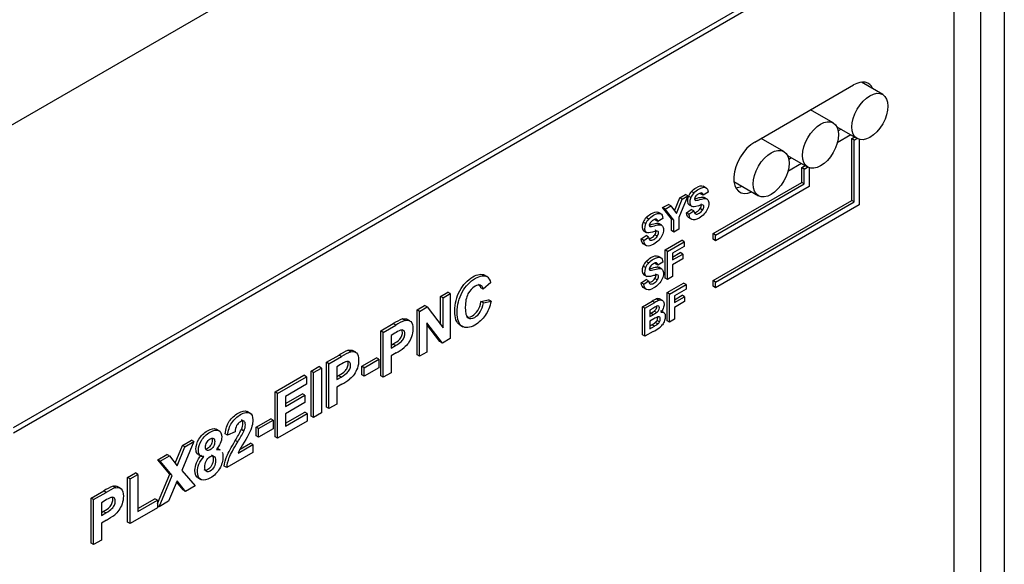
# Model space of a CAD drawing. Header units: inches. Extents: x 0 to 22, y 0 to 17.
# Tile 38 of 40: x 14.1 to 15.5, y 13.2 to 14. Entities that reach past the tile are written whole.
import ezdxf

# ---------------------------------------------------------------- set-up
doc = ezdxf.new("R2010")
doc.units = ezdxf.units.IN
doc.header["$MEASUREMENT"] = 0
for name, color, linetype in [('Default', 7, 'Continuous'), ('EXTRUSION_00', 7, 'Continuous'), ('LIGHT_PIPE__1X4', 7, 'Continuous'), ('OVERLAY__FRONT__', 7, 'Continuous'), ('PANEL__SIDE__RIG', 7, 'Continuous')]:
    doc.layers.add(name, color=color, linetype=linetype)

# ---------------------------------------------------------------- blocks, each defined once
blk = doc.blocks.new('SE4')
at = {"layer": 'EXTRUSION_00', "color": 7, "linetype": 'Continuous'}
for p, q in [((13.906, 13.7642), (15.298, 14.5679)), ((14.0684, 13.4235), (15.4587, 14.2261)), ((14.0684, 13.4158), (15.4511, 14.2141))]:
    blk.add_line(p, q, dxfattribs=at)
at = {"layer": 'LIGHT_PIPE__1X4', "color": 7, "linetype": 'Continuous'}
for p, q in [((15.3123, 13.9), (15.282, 13.9176)), ((15.2416, 13.8592), (15.209, 13.878)), ((15.2468, 13.8536), (15.2758, 13.8368)), ((15.1709, 13.8184), (15.1383, 13.8372)), ((15.1761, 13.8127), (15.2051, 13.796)), ((15.0994, 13.7754), (15.1344, 13.7552))]:
    blk.add_line(p, q, dxfattribs=at)
for centre, major_axis in [((15.2941, 13.8684), (-0.0182, -0.0316)), ((15.2234, 13.8276), (-0.0182, -0.0316)), ((15.1527, 13.7868), (-0.0183, -0.0316))]:
    blk.add_ellipse(centre, major_axis=major_axis, ratio=0.57735, dxfattribs=at)
at = {"layer": 'OVERLAY__FRONT__', "color": 7, "linetype": 'Continuous'}
for p, q in [((15.4148, 10.5255), (15.4148, 14.1769)), ((15.1292, 13.8319), (15.2706, 13.9136)), ((15.2668, 13.842), (15.2474, 13.8308)), ((15.2527, 13.8502), (15.2487, 13.8479)), ((15.2681, 13.8368), (15.272, 13.839)), ((15.2717, 13.8347), (15.2756, 13.837)), ((15.2717, 13.8347), (15.2681, 13.8368)), ((15.2681, 13.7483), (15.2681, 13.8368)), ((15.2717, 13.7462), (15.2717, 13.8347)), ((15.2787, 13.8356), (15.2787, 13.7422)), ((15.182, 13.8094), (15.178, 13.807)), ((15.1961, 13.8012), (15.1767, 13.79)), ((15.1964, 13.7953), (15.2013, 13.7982)), ((15.1999, 13.7933), (15.1964, 13.7953)), ((15.1964, 13.7741), (15.1964, 13.7953)), ((15.1999, 13.7933), (15.2048, 13.7962)), ((15.2069, 13.7952), (15.2069, 13.7681)), ((15.1999, 13.7721), (15.1999, 13.7933)), ((15.0599, 13.7664), (15.0555, 13.7689)), ((15.0696, 13.701), (15.1964, 13.7741)), ((15.0732, 13.6989), (15.1999, 13.7721)), ((15.2069, 13.7681), (15.0732, 13.6908)), ((15.1999, 13.7721), (15.1964, 13.7741)), ((15.0334, 13.7548), (15.0206, 13.7241)), ((15.0218, 13.7522), (15.0299, 13.7569)), ((15.0253, 13.7501), (15.0334, 13.7548)), ((15.0334, 13.7548), (15.0299, 13.7569)), ((15.0379, 13.7526), (15.0343, 13.7546)), ((15.0422, 13.7592), (15.0387, 13.7612)), ((15.0554, 13.7557), (15.0518, 13.7577)), ((15.0581, 13.7511), (15.0546, 13.7532)), ((15.0624, 13.7601), (15.0554, 13.7557)), ((15.0611, 13.7502), (15.0566, 13.7528)), ((14.9973, 13.7381), (15.0056, 13.7428)), ((15.0009, 13.736), (15.0091, 13.7408)), ((15.0091, 13.7408), (15.0056, 13.7428)), ((15.0091, 13.7408), (15.0173, 13.7296)), ((15.0145, 13.7335), (15.0218, 13.7522)), ((15.0173, 13.7296), (15.0253, 13.7501)), ((15.0253, 13.7501), (15.0218, 13.7522)), ((15.0355, 13.7421), (15.039, 13.74)), ((15.0441, 13.7486), (15.0436, 13.7489)), ((15.0696, 13.6337), (15.2681, 13.7483)), ((15.0732, 13.6316), (15.2717, 13.7462)), ((15.2787, 13.7422), (15.0732, 13.6235)), ((15.2717, 13.7462), (15.2681, 13.7483)), ((14.9951, 13.729), (14.9907, 13.7315)), ((15.0009, 13.736), (14.9973, 13.7381)), ((15.0101, 13.7222), (14.9973, 13.7381)), ((15.0136, 13.7201), (15.0009, 13.736)), ((15.0316, 13.7308), (15.0384, 13.7355)), ((15.0351, 13.7287), (15.0316, 13.7308)), ((15.0351, 13.7287), (15.0419, 13.7334)), ((15.0419, 13.7334), (15.0384, 13.7355)), ((15.0546, 13.7347), (15.0511, 13.7368)), ((14.9731, 13.7152), (14.9695, 13.7172)), ((14.9774, 13.7218), (14.9739, 13.7238)), ((14.9793, 13.7112), (14.9788, 13.7115)), ((14.9906, 13.7182), (14.987, 13.7203)), ((14.9933, 13.7137), (14.9898, 13.7157)), ((14.9976, 13.7227), (14.9906, 13.7182)), ((14.9963, 13.7128), (14.9918, 13.7153)), ((15.0136, 13.7201), (15.0101, 13.7222)), ((15.0101, 13.7053), (15.0101, 13.7222)), ((15.0136, 13.7032), (15.0136, 13.7201)), ((15.0206, 13.7241), (15.0206, 13.7073)), ((15.0393, 13.7209), (15.0358, 13.7229)), ((14.9668, 13.6933), (14.9736, 13.6981)), ((14.9703, 13.6913), (14.9771, 13.696)), ((14.9707, 13.7047), (14.9742, 13.7026)), ((14.9771, 13.696), (14.9736, 13.6981)), ((14.9898, 13.6973), (14.9863, 13.6993)), ((15.0136, 13.7032), (15.0101, 13.7053)), ((15.0206, 13.7073), (15.0136, 13.7032)), ((15.0732, 13.6989), (15.0696, 13.701)), ((15.0696, 13.6929), (15.0696, 13.701)), ((15.0732, 13.6908), (15.0732, 13.6989)), ((14.9703, 13.6913), (14.9668, 13.6933)), ((14.9745, 13.6835), (14.971, 13.6855)), ((15.001, 13.6776), (15.0248, 13.6914)), ((15.0045, 13.6756), (15.0284, 13.6893)), ((15.0284, 13.6825), (15.0116, 13.6728)), ((15.0284, 13.6893), (15.0248, 13.6914)), ((15.0284, 13.6893), (15.0284, 13.6825)), ((15.0732, 13.6908), (15.0696, 13.6929)), ((14.9951, 13.6664), (14.9907, 13.6689)), ((15.0045, 13.6756), (15.001, 13.6776)), ((15.001, 13.6374), (15.001, 13.6776)), ((15.0045, 13.6354), (15.0045, 13.6756)), ((15.0116, 13.6674), (15.0225, 13.6737)), ((15.0116, 13.6728), (15.0116, 13.6633)), ((15.0116, 13.6633), (15.0261, 13.6717)), ((15.0261, 13.6717), (15.0225, 13.6737)), ((15.0261, 13.6717), (15.0261, 13.6649)), ((14.9731, 13.6526), (14.9695, 13.6546)), ((14.9774, 13.6592), (14.9739, 13.6612)), ((14.9906, 13.6557), (14.987, 13.6577)), ((14.9976, 13.6601), (14.9906, 13.6557)), ((15.0261, 13.6649), (15.0116, 13.6565)), ((15.0116, 13.6565), (15.0116, 13.6395)), ((14.746, 13.6396), (14.7425, 13.6416)), ((14.9707, 13.6421), (14.9742, 13.64)), ((14.9793, 13.6486), (14.9788, 13.6489)), ((14.9933, 13.6511), (14.9898, 13.6532)), ((14.9963, 13.6502), (14.9918, 13.6528)), ((14.7517, 13.6311), (14.7406, 13.6216)), ((14.9668, 13.6307), (14.9736, 13.6355)), ((14.9703, 13.6287), (14.9668, 13.6307)), ((14.9703, 13.6287), (14.9771, 13.6334)), ((14.9771, 13.6334), (14.9736, 13.6355)), ((14.9898, 13.6347), (14.9863, 13.6367)), ((15.0045, 13.6354), (15.001, 13.6374)), ((15.0037, 13.6165), (15.0275, 13.6303)), ((15.0116, 13.6395), (15.0045, 13.6354)), ((15.0072, 13.6145), (15.031, 13.6283)), ((15.031, 13.6283), (15.0275, 13.6303)), ((15.031, 13.6283), (15.031, 13.6215)), ((15.0732, 13.6316), (15.0696, 13.6337)), ((15.0696, 13.6256), (15.0696, 13.6337)), ((15.0732, 13.6235), (15.0696, 13.6256)), ((15.0732, 13.6235), (15.0732, 13.6316)), ((14.6796, 13.6112), (14.69, 13.6172)), ((14.6831, 13.6091), (14.6935, 13.6152)), ((14.6935, 13.6152), (14.69, 13.6172)), ((14.6935, 13.6152), (14.6935, 13.551)), ((14.7406, 13.6216), (14.7371, 13.6236)), ((14.9745, 13.6209), (14.971, 13.6229)), ((15.0072, 13.6145), (15.0037, 13.6165)), ((15.0037, 13.5764), (15.0037, 13.6165)), ((15.0072, 13.5744), (15.0072, 13.6145)), ((15.031, 13.6215), (15.0142, 13.6118)), ((15.0142, 13.6063), (15.0252, 13.6127)), ((15.0142, 13.6118), (15.0142, 13.6023)), ((15.0287, 13.6106), (15.0252, 13.6127)), ((14.6459, 13.5917), (14.6568, 13.598)), ((14.6603, 13.596), (14.6568, 13.598)), ((14.6831, 13.6091), (14.6796, 13.6112)), ((14.6796, 13.5709), (14.6796, 13.6112)), ((14.6831, 13.5663), (14.6831, 13.6091)), ((14.7374, 13.604), (14.7483, 13.6063)), ((14.741, 13.602), (14.7374, 13.604)), ((14.741, 13.602), (14.7519, 13.6043)), ((14.7519, 13.6043), (14.7483, 13.6063)), ((14.9686, 13.5963), (14.9825, 13.6043)), ((14.9721, 13.5942), (14.986, 13.6023)), ((14.986, 13.6023), (14.9825, 13.6043)), ((14.9922, 13.6054), (14.9886, 13.6075)), ((14.9958, 13.6059), (14.9923, 13.6079)), ((14.9974, 13.6051), (14.993, 13.6077)), ((15.0142, 13.6023), (15.0287, 13.6106)), ((15.0287, 13.6039), (15.0142, 13.5955)), ((15.0287, 13.6106), (15.0287, 13.6039)), ((14.6494, 13.5897), (14.6459, 13.5917)), ((14.6459, 13.5275), (14.6459, 13.5917)), ((14.6494, 13.5897), (14.6603, 13.596)), ((14.6494, 13.5255), (14.6494, 13.5897)), ((14.6603, 13.596), (14.6831, 13.5663)), ((14.9721, 13.5942), (14.9686, 13.5963)), ((14.9686, 13.5561), (14.9686, 13.5963)), ((14.9721, 13.5541), (14.9721, 13.5942)), ((14.9832, 13.5939), (14.9791, 13.5916)), ((14.9791, 13.5916), (14.9791, 13.5823)), ((14.9791, 13.5864), (14.9802, 13.587)), ((14.9791, 13.5823), (14.9837, 13.585)), ((14.9837, 13.585), (14.9802, 13.587)), ((14.9888, 13.5881), (14.9853, 13.5901)), ((14.9993, 13.5879), (14.9949, 13.5904)), ((15.0142, 13.5955), (15.0142, 13.5784)), ((14.594, 13.5618), (14.612, 13.5722)), ((14.5975, 13.5597), (14.6155, 13.5701)), ((14.6155, 13.5701), (14.612, 13.5722)), ((14.6289, 13.5769), (14.6253, 13.5789)), ((14.6358, 13.576), (14.6314, 13.5786)), ((14.6823, 13.5445), (14.6598, 13.5734)), ((14.6598, 13.5734), (14.6598, 13.5315)), ((14.6787, 13.5465), (14.6598, 13.5709)), ((14.7071, 13.5704), (14.7115, 13.5678)), ((14.9848, 13.5789), (14.9791, 13.5756)), ((14.9791, 13.5756), (14.9791, 13.5649)), ((14.9791, 13.569), (14.9821, 13.5707)), ((14.9856, 13.5687), (14.9821, 13.5707)), ((14.9904, 13.5717), (14.9869, 13.5737)), ((14.993, 13.5748), (14.9895, 13.5768)), ((15.0072, 13.5744), (15.0037, 13.5764)), ((15.0142, 13.5784), (15.0072, 13.5744)), ((14.5975, 13.5597), (14.594, 13.5618)), ((14.594, 13.4976), (14.594, 13.5618)), ((14.5975, 13.4955), (14.5975, 13.5597)), ((14.6141, 13.5585), (14.6087, 13.5553)), ((14.6087, 13.5553), (14.6087, 13.5371)), ((14.9721, 13.5541), (14.9686, 13.5561)), ((14.9839, 13.5609), (14.9721, 13.5541)), ((14.9791, 13.5649), (14.9856, 13.5687)), ((14.6087, 13.5412), (14.6113, 13.5427)), ((14.6149, 13.5407), (14.6113, 13.5427)), ((14.6823, 13.5445), (14.6787, 13.5465)), ((14.6935, 13.551), (14.6823, 13.5445)), ((14.5163, 13.5169), (14.5343, 13.5273)), ((14.5378, 13.5253), (14.5343, 13.5273)), ((14.5512, 13.532), (14.5476, 13.5341)), ((14.5582, 13.5312), (14.5537, 13.5337)), ((14.6087, 13.5371), (14.6149, 13.5407)), ((14.616, 13.5304), (14.6087, 13.5262)), ((14.6494, 13.5255), (14.6459, 13.5275)), ((14.6598, 13.5315), (14.6494, 13.5255)), ((14.5198, 13.5149), (14.5163, 13.5169)), ((14.5163, 13.4527), (14.5163, 13.5169)), ((14.5198, 13.5149), (14.5378, 13.5253)), ((14.5198, 13.4507), (14.5198, 13.5149)), ((14.5364, 13.5136), (14.531, 13.5105)), ((14.5667, 13.5113), (14.5877, 13.5234)), ((14.5703, 13.5092), (14.5912, 13.5213)), ((14.5912, 13.5213), (14.5877, 13.5234)), ((14.5912, 13.5213), (14.5912, 13.509)), ((14.6087, 13.5262), (14.6087, 13.502)), ((14.4943, 13.5043), (14.5056, 13.5107)), ((14.4979, 13.5022), (14.4943, 13.5043)), ((14.4943, 13.44), (14.4943, 13.5043)), ((14.4979, 13.5022), (14.5091, 13.5087)), ((14.4979, 13.438), (14.4979, 13.5022)), ((14.5091, 13.5087), (14.5056, 13.5107)), ((14.5091, 13.5087), (14.5091, 13.4445)), ((14.531, 13.5105), (14.531, 13.4923)), ((14.5703, 13.5092), (14.5667, 13.5113)), ((14.5667, 13.499), (14.5667, 13.5113)), ((14.5703, 13.4969), (14.5667, 13.499)), ((14.5703, 13.4969), (14.5703, 13.5092)), ((14.5912, 13.509), (14.5703, 13.4969)), ((14.6087, 13.502), (14.5975, 13.4955)), ((14.4429, 13.4745), (14.4841, 13.4983)), ((14.4464, 13.4725), (14.4876, 13.4963)), ((14.4876, 13.4854), (14.4576, 13.4681)), ((14.4876, 13.4963), (14.4841, 13.4983)), ((14.4876, 13.4963), (14.4876, 13.4854)), ((14.531, 13.4964), (14.5336, 13.4979)), ((14.531, 13.4923), (14.5372, 13.4958)), ((14.5383, 13.4856), (14.531, 13.4814)), ((14.5372, 13.4958), (14.5336, 13.4979)), ((14.5975, 13.4955), (14.594, 13.4976)), ((14.4464, 13.4725), (14.4429, 13.4745)), ((14.4429, 13.4103), (14.4429, 13.4745)), ((14.4464, 13.4083), (14.4464, 13.4725)), ((14.4576, 13.458), (14.482, 13.472)), ((14.4856, 13.47), (14.482, 13.472)), ((14.531, 13.4814), (14.531, 13.4571)), ((14.4576, 13.4539), (14.4856, 13.47)), ((14.4576, 13.4681), (14.4576, 13.4539)), ((14.4856, 13.4592), (14.4576, 13.4431)), ((14.4856, 13.47), (14.4856, 13.4592)), ((14.531, 13.4571), (14.5198, 13.4507)), ((14.4071, 13.444), (14.4027, 13.4466)), ((14.4576, 13.4297), (14.4852, 13.4456)), ((14.4576, 13.4256), (14.4887, 13.4435)), ((14.4576, 13.4431), (14.4576, 13.4256)), ((14.4887, 13.4435), (14.4852, 13.4456)), ((14.4887, 13.4435), (14.4887, 13.4327)), ((14.5091, 13.4445), (14.4979, 13.438)), ((14.5198, 13.4507), (14.5163, 13.4527)), ((14.4157, 13.4241), (14.4366, 13.4361)), ((14.4192, 13.422), (14.4401, 13.4341)), ((14.4401, 13.4341), (14.4366, 13.4361)), ((14.4401, 13.4341), (14.4401, 13.4218)), ((14.4887, 13.4327), (14.4464, 13.4083)), ((14.4979, 13.438), (14.4943, 13.44)), ((14.3629, 13.4189), (14.3585, 13.4215)), ((14.3749, 13.4125), (14.3714, 13.4145)), ((14.3855, 13.4174), (14.3749, 13.4125)), ((14.3981, 13.4186), (14.3946, 13.4206)), ((14.4192, 13.422), (14.4157, 13.4241)), ((14.4157, 13.4117), (14.4157, 13.4241)), ((14.4192, 13.4097), (14.4192, 13.422)), ((14.4401, 13.4218), (14.4192, 13.4097)), ((14.3267, 13.4034), (14.3094, 13.3622)), ((14.3101, 13.3979), (14.3231, 13.4054)), ((14.3137, 13.3959), (14.3267, 13.4034)), ((14.3267, 13.4034), (14.3231, 13.4054)), ((14.3893, 13.403), (14.3857, 13.405)), ((14.3926, 13.3928), (14.4075, 13.4013)), ((14.411, 13.3993), (14.4075, 13.4013)), ((14.4192, 13.4097), (14.4157, 13.4117)), ((14.4464, 13.4083), (14.4429, 13.4103)), ((14.2999, 13.3726), (14.3101, 13.3979)), ((14.3028, 13.3689), (14.3137, 13.3959)), ((14.3137, 13.3959), (14.3101, 13.3979)), ((14.3647, 13.3912), (14.3602, 13.3938)), ((14.411, 13.3879), (14.3737, 13.3663)), ((14.3898, 13.3871), (14.411, 13.3993)), ((14.411, 13.3993), (14.411, 13.3879)), ((14.2749, 13.3776), (14.2881, 13.3852)), ((14.2785, 13.3755), (14.2749, 13.3776)), ((14.2922, 13.3568), (14.2749, 13.3776)), ((14.2785, 13.3755), (14.2916, 13.3831)), ((14.2957, 13.3548), (14.2785, 13.3755)), ((14.2916, 13.3831), (14.2881, 13.3852)), ((14.2916, 13.3831), (14.3028, 13.3689)), ((14.3325, 13.3851), (14.3369, 13.3826)), ((14.2317, 13.3521), (14.2429, 13.3586)), ((14.2464, 13.3565), (14.2429, 13.3586)), ((14.3094, 13.3622), (14.3284, 13.3402)), ((14.3737, 13.3663), (14.3701, 13.3683)), ((14.2352, 13.35), (14.2317, 13.3521)), ((14.2317, 13.2884), (14.2317, 13.3521)), ((14.2352, 13.35), (14.2464, 13.3565)), ((14.2352, 13.2864), (14.2352, 13.35)), ((14.2464, 13.3565), (14.2464, 13.3037)), ((14.2743, 13.3151), (14.2922, 13.3568)), ((14.2767, 13.3103), (14.2957, 13.3548)), ((14.3025, 13.3474), (14.2902, 13.3181)), ((14.2957, 13.3548), (14.2922, 13.3568)), ((14.3113, 13.3344), (14.3019, 13.3459)), ((14.3148, 13.3323), (14.3025, 13.3474)), ((14.3322, 13.3519), (14.3366, 13.3493)), ((14.1796, 13.3225), (14.1976, 13.3329)), ((14.1831, 13.3205), (14.2011, 13.3309)), ((14.2011, 13.3309), (14.1976, 13.3329)), ((14.2145, 13.3376), (14.2109, 13.3397)), ((14.2214, 13.3368), (14.217, 13.3393)), ((14.3148, 13.3323), (14.3113, 13.3344)), ((14.3284, 13.3402), (14.3148, 13.3323)), ((14.1831, 13.3205), (14.1796, 13.3225)), ((14.1796, 13.2583), (14.1796, 13.3225)), ((14.1831, 13.2563), (14.1831, 13.3205)), ((14.1997, 13.3192), (14.1943, 13.3161)), ((14.1943, 13.3161), (14.1943, 13.2979)), ((14.2464, 13.3077), (14.2708, 13.3218)), ((14.2464, 13.3037), (14.2743, 13.3198)), ((14.2743, 13.3198), (14.2708, 13.3218)), ((14.2743, 13.3198), (14.2743, 13.309)), ((14.2902, 13.3181), (14.2767, 13.3103)), ((14.1943, 13.302), (14.1969, 13.3035)), ((14.1943, 13.2979), (14.2005, 13.3014)), ((14.2005, 13.3014), (14.1969, 13.3035)), ((14.2743, 13.309), (14.2352, 13.2864)), ((14.2767, 13.3103), (14.2743, 13.3117)), ((14.2016, 13.2912), (14.1943, 13.287)), ((14.2352, 13.2864), (14.2317, 13.2884)), ((14.1943, 13.287), (14.1943, 13.2627)), ((14.1943, 13.2627), (14.1831, 13.2563)), ((14.1831, 13.2563), (14.1796, 13.2583))]:
    blk.add_line(p, q, dxfattribs=at)
for centre, radius, start, end in [((14.7389, 13.6287), 0.013, 10.4706, 56.8704), ((14.6542, 13.5052), 0.0792, 111.3839, 122.2202), ((14.6577, 13.5031), 0.0792, 111.3839, 122.2202), ((15, 13.5555), 0.0279, 108.7532, 122.9879), ((14.5765, 13.4603), 0.0792, 111.3839, 122.2202), ((14.58, 13.4583), 0.0792, 111.3839, 122.2202), ((14.2279, 13.5047), 0.1866, 327.7348, 333.2442), ((14.2315, 13.5026), 0.1866, 327.7348, 333.2442), ((14.2398, 13.2659), 0.0792, 111.3839, 122.2202), ((14.2433, 13.2639), 0.0792, 111.3839, 122.2202)]:
    blk.add_arc(centre, radius, start, end, dxfattribs=at)
for centre, major_axis, start_param, end_param in [((15.2706, 13.8789), (-0.0213, -0.0368), 2.746154, 3.926991), ((15.2564, 13.887), (-0.0213, -0.0368), -3.537032, -3.480817), ((15.1292, 13.7972), (0.0213, 0.0368), 0.785398, 3.793679), ((15.115, 13.8054), (0.0213, 0.0368), 3.480817, 3.793679), ((15.042, 13.7533), (0.0065, 0.0112), 1.774029, 3.141593), ((15.0422, 13.7531), (-0.0067, -0.0116), 4.309784, 4.908255), ((15.0455, 13.7512), (0.0065, 0.0112), 1.774029, 3.220378), ((15.0457, 13.7511), (-0.0067, -0.0116), 4.309784, 4.908255), ((15.0457, 13.752), (0.00188, 0.00325), 1.403639, 3.27542), ((15.0459, 13.7536), (-0.00422, -0.00731), -3.830649, -3.702786), ((15.0494, 13.7516), (-0.00422, -0.00731), 2.452536, 3.191085), ((15.0279, 13.6323), (0.0609, 0.1054), 0.487813, 0.555481), ((15.0515, 13.7345), (-0.00408, -0.00707), 3.130907, 3.645556), ((14.9772, 13.7158), (0.0065, 0.0112), 1.774029, 3.141593), ((14.9774, 13.7157), (-0.0067, -0.0116), 4.309784, 4.908255), ((14.9807, 13.7138), (0.0065, 0.0112), 1.774029, 3.220378), ((14.9809, 13.7137), (-0.0067, -0.0116), 4.309784, 4.908255), ((14.9809, 13.7145), (0.00188, 0.00325), 1.403639, 3.27542), ((14.9811, 13.7162), (-0.00422, -0.00731), -3.830649, -3.702786), ((14.9846, 13.7142), (-0.00422, -0.00731), 2.452536, 3.191085), ((14.9631, 13.5949), (0.0609, 0.1054), 0.487813, 0.555481), ((14.9867, 13.6971), (-0.00408, -0.00707), 3.130907, 3.645556), ((14.9772, 13.6533), (0.0065, 0.0112), 1.774029, 3.141593), ((14.9774, 13.6531), (-0.0067, -0.0116), 4.309784, 4.908255), ((14.9809, 13.6511), (-0.0067, -0.0116), 4.309784, 4.908255), ((14.9811, 13.6536), (-0.00422, -0.00731), -3.830649, -3.702786), ((14.9846, 13.6516), (-0.00422, -0.00731), 2.452536, 3.191085), ((14.9807, 13.6512), (0.0065, 0.0112), 1.774029, 3.220378), ((14.9809, 13.652), (0.00188, 0.00325), 1.403639, 3.27542), ((14.9631, 13.5323), (0.0609, 0.1054), 0.487813, 0.555481), ((14.9867, 13.6345), (-0.00408, -0.00707), 3.130907, 3.645556), ((14.9833, 13.5588), (0.0282, 0.0488), 0.651718, 0.806629), ((14.9869, 13.5568), (0.0282, 0.0488), 0.651718, 0.806629), ((14.9872, 13.5963), (0.0064, 0.0111), 0.192323, 0.626492), ((14.9889, 13.5925), (-0.00285, -0.00494), 3.124133, 3.871319), ((14.9907, 13.5943), (0.0064, 0.0111), 0.192323, 0.626492), ((14.9813, 13.6592), (-0.0438, -0.0759), 0.767477, 0.849822), ((14.9845, 13.4994), (0.0584, 0.1011), 0.729727, 0.80199), ((14.9848, 13.6572), (-0.0438, -0.0759), 0.767477, 0.849822), ((14.9831, 13.6084), (-0.0228, -0.0394), 0.754819, 0.904589), ((14.9866, 13.6064), (-0.0228, -0.0394), 0.754819, 0.904589), ((14.9862, 13.5783), (-0.00308, -0.00534), 0.944145, 1.622733), ((14.9898, 13.5763), (-0.00308, -0.00534), 0.944145, 1.622733), ((14.9916, 13.5771), (-0.007, -0.0122), 0.869095, 1.374692), ((14.6156, 13.496), (0.0388, 0.0672), 0.664675, 0.812293), ((14.9849, 13.6979), (-0.0836, -0.1448), 0.777562, 0.849242), ((14.6175, 13.6055), (-0.0455, -0.0788), 0.762859, 0.944532), ((14.5379, 13.4512), (0.0388, 0.0672), 0.664675, 0.812293), ((14.5398, 13.5607), (-0.0455, -0.0788), 0.762859, 0.944532), ((14.2012, 13.2568), (0.0388, 0.0672), 0.664675, 0.812293), ((14.2031, 13.3663), (-0.0455, -0.0788), 0.762859, 0.944532)]:
    blk.add_ellipse(centre, major_axis=major_axis, ratio=0.57735, start_param=start_param, end_param=end_param, dxfattribs=at)
for points, knots in [([(15.0387, 13.7612), (15.0406, 13.7632), (15.0428, 13.765), (15.0455, 13.7666), (15.0499, 13.7691), (15.0532, 13.7699), (15.0554, 13.7689), (15.0556, 13.7689), (15.0558, 13.7688), (15.056, 13.7686)], [0, 0, 0, 0, 0.3333333, 0.3333333, 0.3333333, 0.6666667, 0.6666667, 0.6666667, 0.6985925, 0.6985925, 0.6985925, 0.6985925]), ([(15.0422, 13.7592), (15.0441, 13.7612), (15.0464, 13.763), (15.0491, 13.7645), (15.0534, 13.7671), (15.0567, 13.7678), (15.0589, 13.7669), (15.0611, 13.766), (15.0623, 13.7637), (15.0624, 13.7601)], [0, 0, 0, 0, 0.333333, 0.333333, 0.333333, 0.666667, 0.666667, 0.666667, 1, 1, 1, 1]), ([(15.0431, 13.7507), (15.0441, 13.7509), (15.0454, 13.7512), (15.047, 13.7517), (15.0504, 13.7527), (15.053, 13.7532), (15.0546, 13.7532)], [0.2671968, 0.2671968, 0.2671968, 0.2671968, 0.5, 0.5, 0.5, 1, 1, 1, 1]), ([(15.0534, 13.759), (15.0524, 13.7593), (15.051, 13.7589), (15.049, 13.7578), (15.0469, 13.7566), (15.0453, 13.7552), (15.0442, 13.7536)], [0, 0, 0, 0, 0.5, 0.5, 0.5, 1, 1, 1, 1]), ([(15.0441, 13.7486), (15.045, 13.7482), (15.0472, 13.7486), (15.0506, 13.7496), (15.054, 13.7507), (15.0565, 13.7512), (15.0581, 13.7511)], [0, 0, 0, 0, 0.5, 0.5, 0.5, 1, 1, 1, 1]), ([(15.0511, 13.7368), (15.0522, 13.7385), (15.0528, 13.7401), (15.0528, 13.7416), (15.0528, 13.7426), (15.0526, 13.7432), (15.0521, 13.7436)], [0, 0, 0, 0, 0.5, 0.5, 0.5, 1, 1, 1, 1]), ([(15.0546, 13.7347), (15.0558, 13.7365), (15.0564, 13.7381), (15.0564, 13.7396), (15.0564, 13.7405), (15.0561, 13.7412), (15.0556, 13.7416)], [0, 0, 0, 0, 0.5, 0.5, 0.5, 1, 1, 1, 1]), ([(15.0581, 13.7511), (15.0598, 13.7511), (15.0611, 13.7504), (15.062, 13.7493), (15.0629, 13.7481), (15.0634, 13.7462), (15.0634, 13.7437), (15.0634, 13.7414), (15.0628, 13.7389), (15.0617, 13.7362), (15.0606, 13.7336), (15.059, 13.7312), (15.057, 13.729)], [0, 0, 0, 0, 0.25, 0.25, 0.25, 0.5, 0.5, 0.5, 0.75, 0.75, 0.75, 1, 1, 1, 1]), ([(14.9739, 13.7238), (14.9758, 13.7258), (14.978, 13.7276), (14.9807, 13.7292), (14.9851, 13.7317), (14.9884, 13.7325), (14.9906, 13.7315), (14.9908, 13.7314), (14.991, 13.7313), (14.9912, 13.7312)], [0, 0, 0, 0, 0.3333333, 0.3333333, 0.3333333, 0.6666667, 0.6666667, 0.6666667, 0.6985925, 0.6985925, 0.6985925, 0.6985925]), ([(14.9774, 13.7218), (14.9793, 13.7238), (14.9816, 13.7256), (14.9843, 13.7271), (14.9886, 13.7296), (14.9919, 13.7304), (14.9941, 13.7295), (14.9963, 13.7286), (14.9975, 13.7263), (14.9976, 13.7227)], [0, 0, 0, 0, 0.333333, 0.333333, 0.333333, 0.666667, 0.666667, 0.666667, 1, 1, 1, 1]), ([(15.057, 13.729), (15.055, 13.7269), (15.0525, 13.725), (15.0495, 13.7232), (15.0451, 13.7207), (15.0417, 13.7199), (15.0393, 13.7209)], [0, 0, 0, 0, 0.5, 0.5, 0.5, 1, 1, 1, 1]), ([(15.0419, 13.7334), (15.0423, 13.731), (15.0432, 13.7295), (15.0444, 13.729), (15.0457, 13.7285), (15.0474, 13.7289), (15.0495, 13.7301), (15.0518, 13.7314), (15.0535, 13.7329), (15.0546, 13.7347)], [0, 0, 0, 0, 0.333333, 0.333333, 0.333333, 0.666667, 0.666667, 0.666667, 1, 1, 1, 1]), ([(15.043, 13.7309), (15.0438, 13.7311), (15.0449, 13.7315), (15.046, 13.7321), (15.0483, 13.7335), (15.05, 13.735), (15.0511, 13.7368)], [0.4899291, 0.4899291, 0.4899291, 0.4899291, 0.6666667, 0.6666667, 0.6666667, 1, 1, 1, 1]), ([(14.9783, 13.7133), (14.9793, 13.7134), (14.9806, 13.7138), (14.9822, 13.7143), (14.9856, 13.7153), (14.9882, 13.7158), (14.9898, 13.7157)], [0.2671968, 0.2671968, 0.2671968, 0.2671968, 0.5, 0.5, 0.5, 1, 1, 1, 1]), ([(14.9793, 13.7112), (14.9802, 13.7108), (14.9824, 13.7112), (14.9858, 13.7122), (14.9892, 13.7133), (14.9917, 13.7138), (14.9933, 13.7137)], [0, 0, 0, 0, 0.5, 0.5, 0.5, 1, 1, 1, 1]), ([(14.9886, 13.7216), (14.9876, 13.7219), (14.9862, 13.7215), (14.9842, 13.7204), (14.9821, 13.7192), (14.9805, 13.7178), (14.9794, 13.7162)], [0, 0, 0, 0, 0.5, 0.5, 0.5, 1, 1, 1, 1]), ([(14.9933, 13.7137), (14.995, 13.7137), (14.9963, 13.713), (14.9972, 13.7118), (14.9981, 13.7107), (14.9986, 13.7088), (14.9986, 13.7063), (14.9986, 13.704), (14.998, 13.7015), (14.9969, 13.6988), (14.9958, 13.6962), (14.9942, 13.6938), (14.9922, 13.6916)], [0, 0, 0, 0, 0.25, 0.25, 0.25, 0.5, 0.5, 0.5, 0.75, 0.75, 0.75, 1, 1, 1, 1]), ([(14.9771, 13.696), (14.9775, 13.6936), (14.9784, 13.6921), (14.9796, 13.6916), (14.9809, 13.6911), (14.9826, 13.6915), (14.9847, 13.6927), (14.987, 13.694), (14.9887, 13.6955), (14.9898, 13.6973)], [0, 0, 0, 0, 0.333333, 0.333333, 0.333333, 0.666667, 0.666667, 0.666667, 1, 1, 1, 1]), ([(14.9783, 13.6935), (14.9792, 13.6937), (14.9801, 13.6941), (14.9812, 13.6947), (14.9835, 13.696), (14.9852, 13.6976), (14.9863, 13.6993)], [0.5, 0.5, 0.5, 0.5, 0.6666667, 0.6666667, 0.6666667, 1, 1, 1, 1]), ([(14.9863, 13.6993), (14.9874, 13.7011), (14.988, 13.7027), (14.988, 13.7042), (14.988, 13.7052), (14.9878, 13.7058), (14.9873, 13.7062)], [0, 0, 0, 0, 0.5, 0.5, 0.5, 1, 1, 1, 1]), ([(14.9898, 13.6973), (14.991, 13.6991), (14.9916, 13.7007), (14.9916, 13.7022), (14.9916, 13.7031), (14.9913, 13.7038), (14.9908, 13.7042)], [0, 0, 0, 0, 0.5, 0.5, 0.5, 1, 1, 1, 1]), ([(14.9922, 13.6916), (14.9902, 13.6895), (14.9877, 13.6876), (14.9847, 13.6858), (14.9803, 13.6833), (14.9769, 13.6825), (14.9745, 13.6835)], [0, 0, 0, 0, 0.5, 0.5, 0.5, 1, 1, 1, 1]), ([(14.9739, 13.6612), (14.9758, 13.6632), (14.978, 13.665), (14.9807, 13.6666), (14.9851, 13.6691), (14.9884, 13.6699), (14.9906, 13.6689), (14.9908, 13.6689), (14.991, 13.6688), (14.9912, 13.6686)], [0, 0, 0, 0, 0.3333333, 0.3333333, 0.3333333, 0.6666667, 0.6666667, 0.6666667, 0.6985925, 0.6985925, 0.6985925, 0.6985925]), ([(14.9774, 13.6592), (14.9793, 13.6612), (14.9816, 13.663), (14.9843, 13.6645), (14.9886, 13.667), (14.9919, 13.6678), (14.9941, 13.6669), (14.9963, 13.666), (14.9975, 13.6637), (14.9976, 13.6601)], [0, 0, 0, 0, 0.333333, 0.333333, 0.333333, 0.666667, 0.666667, 0.666667, 1, 1, 1, 1]), ([(14.9886, 13.659), (14.9876, 13.6593), (14.9862, 13.6589), (14.9842, 13.6578), (14.9821, 13.6566), (14.9805, 13.6552), (14.9794, 13.6536)], [0, 0, 0, 0, 0.5, 0.5, 0.5, 1, 1, 1, 1]), ([(14.7077, 13.5701), (14.7074, 13.5702), (14.7072, 13.5703), (14.707, 13.5705), (14.7023, 13.5736), (14.6999, 13.5802), (14.6999, 13.5903), (14.6999, 13.6009), (14.7023, 13.6106), (14.7071, 13.6193), (14.7118, 13.628), (14.7181, 13.6345), (14.7259, 13.639), (14.7327, 13.643), (14.7382, 13.6438), (14.7425, 13.6416)], [0.4221305, 0.4221305, 0.4221305, 0.4221305, 0.4285714, 0.4285714, 0.4285714, 0.5714286, 0.5714286, 0.5714286, 0.7142857, 0.7142857, 0.7142857, 0.8571429, 0.8571429, 0.8571429, 1, 1, 1, 1]), ([(14.7519, 13.6043), (14.7502, 13.5963), (14.7474, 13.5895), (14.7435, 13.5838), (14.7396, 13.5782), (14.7347, 13.5737), (14.7288, 13.5702), (14.7214, 13.5659), (14.7153, 13.5654), (14.7105, 13.5684), (14.7058, 13.5715), (14.7034, 13.5781), (14.7034, 13.5882), (14.7034, 13.5989), (14.7058, 13.6086), (14.7106, 13.6172), (14.7154, 13.6259), (14.7216, 13.6325), (14.7294, 13.637), (14.7362, 13.6409), (14.7418, 13.6418), (14.746, 13.6396)], [0, 0, 0, 0, 0.142857, 0.142857, 0.142857, 0.285714, 0.285714, 0.285714, 0.428571, 0.428571, 0.428571, 0.571429, 0.571429, 0.571429, 0.714286, 0.714286, 0.714286, 0.857143, 0.857143, 0.857143, 1, 1, 1, 1]), ([(14.9783, 13.6507), (14.9793, 13.6509), (14.9806, 13.6512), (14.9822, 13.6517), (14.9856, 13.6527), (14.9882, 13.6532), (14.9898, 13.6532)], [0.2671968, 0.2671968, 0.2671968, 0.2671968, 0.5, 0.5, 0.5, 1, 1, 1, 1]), ([(14.9793, 13.6486), (14.9802, 13.6482), (14.9824, 13.6486), (14.9858, 13.6496), (14.9892, 13.6507), (14.9917, 13.6512), (14.9933, 13.6511)], [0, 0, 0, 0, 0.5, 0.5, 0.5, 1, 1, 1, 1]), ([(14.9863, 13.6367), (14.9874, 13.6385), (14.988, 13.6401), (14.988, 13.6416), (14.988, 13.6426), (14.9878, 13.6432), (14.9873, 13.6436)], [0, 0, 0, 0, 0.5, 0.5, 0.5, 1, 1, 1, 1]), ([(14.9898, 13.6347), (14.991, 13.6365), (14.9916, 13.6381), (14.9916, 13.6396), (14.9916, 13.6405), (14.9913, 13.6412), (14.9908, 13.6416)], [0, 0, 0, 0, 0.5, 0.5, 0.5, 1, 1, 1, 1]), ([(14.9933, 13.6511), (14.995, 13.6511), (14.9963, 13.6504), (14.9972, 13.6493), (14.9981, 13.6481), (14.9986, 13.6462), (14.9986, 13.6437), (14.9986, 13.6414), (14.998, 13.6389), (14.9969, 13.6362), (14.9958, 13.6336), (14.9942, 13.6312), (14.9922, 13.629)], [0, 0, 0, 0, 0.25, 0.25, 0.25, 0.5, 0.5, 0.5, 0.75, 0.75, 0.75, 1, 1, 1, 1]), ([(14.7406, 13.6216), (14.7399, 13.6245), (14.7386, 13.6264), (14.7365, 13.6271), (14.7344, 13.6278), (14.7318, 13.6273), (14.7289, 13.6256), (14.7247, 13.6232), (14.7214, 13.6196), (14.7188, 13.6147), (14.7163, 13.6098), (14.715, 13.6035), (14.715, 13.5959), (14.715, 13.5877), (14.7163, 13.5827), (14.7188, 13.5807), (14.7213, 13.5787), (14.7246, 13.5789), (14.7286, 13.5812), (14.7316, 13.5829), (14.7342, 13.5855), (14.7363, 13.589), (14.7385, 13.5924), (14.74, 13.5967), (14.741, 13.602)], [0, 0, 0, 0, 0.125, 0.125, 0.125, 0.25, 0.25, 0.25, 0.375, 0.375, 0.375, 0.5, 0.5, 0.5, 0.625, 0.625, 0.625, 0.75, 0.75, 0.75, 0.875, 0.875, 0.875, 1, 1, 1, 1]), ([(14.9922, 13.629), (14.9902, 13.6269), (14.9877, 13.625), (14.9847, 13.6232), (14.9803, 13.6207), (14.9769, 13.6199), (14.9745, 13.6209)], [0, 0, 0, 0, 0.5, 0.5, 0.5, 1, 1, 1, 1]), ([(14.9771, 13.6334), (14.9775, 13.631), (14.9784, 13.6295), (14.9796, 13.629), (14.9809, 13.6285), (14.9826, 13.6289), (14.9847, 13.6301), (14.987, 13.6314), (14.9887, 13.6329), (14.9898, 13.6347)], [0, 0, 0, 0, 0.333333, 0.333333, 0.333333, 0.666667, 0.666667, 0.666667, 1, 1, 1, 1]), ([(14.9782, 13.6309), (14.979, 13.6311), (14.9801, 13.6315), (14.9812, 13.6321), (14.9835, 13.6335), (14.9852, 13.635), (14.9863, 13.6367)], [0.4899291, 0.4899291, 0.4899291, 0.4899291, 0.6666667, 0.6666667, 0.6666667, 1, 1, 1, 1]), ([(14.7161, 13.5822), (14.7185, 13.5808), (14.7215, 13.5812), (14.7251, 13.5833), (14.7281, 13.585), (14.7307, 13.5876), (14.7328, 13.591), (14.735, 13.5944), (14.7365, 13.5988), (14.7374, 13.604)], [0.6385543, 0.6385543, 0.6385543, 0.6385543, 0.75, 0.75, 0.75, 0.875, 0.875, 0.875, 1, 1, 1, 1]), ([(14.9853, 13.5901), (14.9865, 13.591), (14.9874, 13.592), (14.9881, 13.5932), (14.9888, 13.5944), (14.9892, 13.5956), (14.9892, 13.5969), (14.9892, 13.5971), (14.9892, 13.5973), (14.9891, 13.5975)], [0, 0, 0, 0, 0.3333333, 0.3333333, 0.3333333, 0.6666667, 0.6666667, 0.6666667, 0.7184347, 0.7184347, 0.7184347, 0.7184347]), ([(14.9888, 13.5881), (14.99, 13.5889), (14.991, 13.5899), (14.9917, 13.5911), (14.9923, 13.5923), (14.9927, 13.5936), (14.9927, 13.5949), (14.9927, 13.5961), (14.9924, 13.5969), (14.9918, 13.5974)], [0, 0, 0, 0, 0.333333, 0.333333, 0.333333, 0.666667, 0.666667, 0.666667, 1, 1, 1, 1]), ([(14.9958, 13.6059), (14.9969, 13.6056), (14.9977, 13.605), (14.9985, 13.604), (14.9992, 13.6031), (14.9995, 13.6017), (14.9995, 13.6), (14.9995, 13.5981), (14.9991, 13.5961), (14.9982, 13.594), (14.9973, 13.5919), (14.9961, 13.5901), (14.9946, 13.5884)], [0, 0, 0, 0, 0.25, 0.25, 0.25, 0.5, 0.5, 0.5, 0.75, 0.75, 0.75, 1, 1, 1, 1]), ([(14.9946, 13.5884), (14.9968, 13.5889), (14.9984, 13.5887), (14.9995, 13.5876), (15.0007, 13.5866), (15.0012, 13.5849), (15.0012, 13.5825), (15.0012, 13.5807), (15.0009, 13.5787), (15.0001, 13.5766), (14.9994, 13.5744), (14.9984, 13.5725), (14.9971, 13.5707)], [0, 0, 0, 0, 0.25, 0.25, 0.25, 0.5, 0.5, 0.5, 0.75, 0.75, 0.75, 1, 1, 1, 1]), ([(14.6289, 13.5769), (14.632, 13.5777), (14.6347, 13.5772), (14.6369, 13.5752), (14.639, 13.5732), (14.6401, 13.5697), (14.6401, 13.5646), (14.6401, 13.5606), (14.6395, 13.5569), (14.6382, 13.5535), (14.637, 13.5501), (14.6354, 13.5471), (14.6335, 13.5445), (14.6316, 13.5419), (14.6297, 13.5397), (14.6277, 13.5381)], [0, 0, 0, 0, 0.2, 0.2, 0.2, 0.4, 0.4, 0.4, 0.6, 0.6, 0.6, 0.8, 0.8, 0.8, 1, 1, 1, 1]), ([(14.9895, 13.5768), (14.9901, 13.578), (14.9904, 13.5794), (14.9904, 13.5808), (14.9904, 13.5815), (14.9904, 13.5821), (14.9902, 13.5826)], [0, 0, 0, 0, 0.3333333, 0.3333333, 0.3333333, 0.5335736, 0.5335736, 0.5335736, 0.5335736]), ([(14.993, 13.5748), (14.9936, 13.576), (14.994, 13.5773), (14.994, 13.5787), (14.994, 13.5799), (14.9937, 13.5808), (14.9932, 13.5814), (14.9927, 13.5819), (14.992, 13.5821), (14.991, 13.5819)], [0, 0, 0, 0, 0.333333, 0.333333, 0.333333, 0.666667, 0.666667, 0.666667, 1, 1, 1, 1]), ([(14.6113, 13.5427), (14.6157, 13.5453), (14.6187, 13.5473), (14.6202, 13.5488), (14.6217, 13.5504), (14.6229, 13.5521), (14.6237, 13.554), (14.6246, 13.5559), (14.625, 13.5578), (14.625, 13.5597), (14.625, 13.5611), (14.6248, 13.5623), (14.6244, 13.5631)], [0, 0, 0, 0, 0.2, 0.2, 0.2, 0.4, 0.4, 0.4, 0.6, 0.6, 0.6, 0.718556, 0.718556, 0.718556, 0.718556]), ([(14.6149, 13.5407), (14.6193, 13.5432), (14.6222, 13.5453), (14.6237, 13.5468), (14.6252, 13.5483), (14.6264, 13.5501), (14.6272, 13.552), (14.6281, 13.5539), (14.6285, 13.5558), (14.6285, 13.5577), (14.6285, 13.56), (14.6279, 13.5616), (14.6267, 13.5625), (14.6255, 13.5633), (14.624, 13.5634), (14.6222, 13.5627)], [0, 0, 0, 0, 0.2, 0.2, 0.2, 0.4, 0.4, 0.4, 0.6, 0.6, 0.6, 0.8, 0.8, 0.8, 1, 1, 1, 1]), ([(14.5512, 13.532), (14.5544, 13.5329), (14.557, 13.5323), (14.5592, 13.5303), (14.5613, 13.5284), (14.5624, 13.5248), (14.5624, 13.5197), (14.5624, 13.5158), (14.5618, 13.5121), (14.5605, 13.5087), (14.5593, 13.5053), (14.5577, 13.5023), (14.5558, 13.4996), (14.5539, 13.497), (14.552, 13.4949), (14.55, 13.4932)], [0, 0, 0, 0, 0.2, 0.2, 0.2, 0.4, 0.4, 0.4, 0.6, 0.6, 0.6, 0.8, 0.8, 0.8, 1, 1, 1, 1]), ([(14.5336, 13.4979), (14.5381, 13.5004), (14.541, 13.5025), (14.5425, 13.504), (14.544, 13.5055), (14.5452, 13.5072), (14.546, 13.5092), (14.5469, 13.5111), (14.5473, 13.513), (14.5473, 13.5149), (14.5473, 13.5163), (14.5471, 13.5174), (14.5467, 13.5183)], [0, 0, 0, 0, 0.2, 0.2, 0.2, 0.4, 0.4, 0.4, 0.6, 0.6, 0.6, 0.718556, 0.718556, 0.718556, 0.718556]), ([(14.5372, 13.4958), (14.5416, 13.4984), (14.5446, 13.5004), (14.546, 13.5019), (14.5475, 13.5035), (14.5487, 13.5052), (14.5496, 13.5071), (14.5504, 13.509), (14.5508, 13.511), (14.5508, 13.5129), (14.5508, 13.5152), (14.5502, 13.5168), (14.549, 13.5176), (14.5479, 13.5184), (14.5463, 13.5185), (14.5445, 13.5178)], [0, 0, 0, 0, 0.2, 0.2, 0.2, 0.4, 0.4, 0.4, 0.6, 0.6, 0.6, 0.8, 0.8, 0.8, 1, 1, 1, 1]), ([(14.3714, 13.4145), (14.372, 13.4216), (14.374, 13.4277), (14.3773, 13.4325), (14.3807, 13.4374), (14.3848, 13.4413), (14.3898, 13.4442), (14.3953, 13.4473), (14.3996, 13.4481), (14.4028, 13.4465), (14.4028, 13.4465), (14.4029, 13.4464), (14.403, 13.4464)], [0, 0, 0, 0, 0.1666667, 0.1666667, 0.1666667, 0.3333333, 0.3333333, 0.3333333, 0.5, 0.5, 0.5, 0.5039591, 0.5039591, 0.5039591, 0.5039591]), ([(14.3749, 13.4125), (14.3755, 13.4196), (14.3775, 13.4256), (14.3809, 13.4305), (14.3842, 13.4354), (14.3884, 13.4392), (14.3934, 13.4421), (14.3989, 13.4453), (14.4032, 13.4461), (14.4063, 13.4445), (14.4094, 13.4429), (14.411, 13.4395), (14.411, 13.4345), (14.411, 13.4316), (14.4106, 13.4285), (14.4097, 13.4254), (14.4088, 13.4223), (14.4073, 13.4187), (14.4054, 13.4147)], [0, 0, 0, 0, 0.166667, 0.166667, 0.166667, 0.333333, 0.333333, 0.333333, 0.5, 0.5, 0.5, 0.666667, 0.666667, 0.666667, 0.833333, 0.833333, 0.833333, 1, 1, 1, 1]), ([(14.3981, 13.4186), (14.3996, 13.422), (14.4003, 13.4249), (14.4003, 13.4274), (14.4003, 13.4301), (14.3997, 13.4319), (14.3984, 13.4326), (14.3971, 13.4334), (14.3954, 13.4331), (14.3931, 13.4318), (14.3909, 13.4305), (14.3891, 13.4287), (14.3878, 13.4264), (14.3865, 13.4241), (14.3857, 13.4211), (14.3855, 13.4174)], [0, 0, 0, 0, 0.2, 0.2, 0.2, 0.4, 0.4, 0.4, 0.6, 0.6, 0.6, 0.8, 0.8, 0.8, 1, 1, 1, 1]), ([(14.3946, 13.4206), (14.396, 13.424), (14.3968, 13.427), (14.3968, 13.4294), (14.3968, 13.4322), (14.3961, 13.4339), (14.3949, 13.4347)], [0, 0, 0, 0, 0.2, 0.2, 0.2, 0.3990471, 0.3990471, 0.3990471, 0.3990471]), ([(14.3329, 13.3849), (14.3323, 13.3852), (14.3318, 13.3856), (14.3314, 13.3862), (14.3302, 13.3878), (14.3295, 13.39), (14.3295, 13.3928), (14.3295, 13.3976), (14.331, 13.4024), (14.3339, 13.4072), (14.3368, 13.412), (14.3409, 13.4159), (14.3462, 13.419), (14.3515, 13.4221), (14.3556, 13.4229), (14.3585, 13.4214), (14.3587, 13.4214), (14.3588, 13.4213), (14.3589, 13.4212)], [0.0848391, 0.0848391, 0.0848391, 0.0848391, 0.125, 0.125, 0.125, 0.25, 0.25, 0.25, 0.375, 0.375, 0.375, 0.5, 0.5, 0.5, 0.625, 0.625, 0.625, 0.63094, 0.63094, 0.63094, 0.63094]), ([(14.341, 13.3821), (14.3382, 13.3818), (14.3362, 13.3825), (14.335, 13.3841), (14.3337, 13.3857), (14.3331, 13.388), (14.3331, 13.3908), (14.3331, 13.3956), (14.3345, 13.4003), (14.3374, 13.4051), (14.3403, 13.4099), (14.3444, 13.4139), (14.3498, 13.417), (14.355, 13.42), (14.3591, 13.4208), (14.3621, 13.4194), (14.365, 13.4179), (14.3664, 13.4148), (14.3664, 13.41), (14.3664, 13.4071), (14.3658, 13.404), (14.3644, 13.4009), (14.3631, 13.3978), (14.3612, 13.395), (14.3588, 13.3923)], [0, 0, 0, 0, 0.125, 0.125, 0.125, 0.25, 0.25, 0.25, 0.375, 0.375, 0.375, 0.5, 0.5, 0.5, 0.625, 0.625, 0.625, 0.75, 0.75, 0.75, 0.875, 0.875, 0.875, 1, 1, 1, 1]), ([(14.4054, 13.4147), (14.4041, 13.4121), (14.4018, 13.408), (14.3984, 13.4025), (14.3951, 13.397), (14.3929, 13.3934), (14.392, 13.3917), (14.3911, 13.3901), (14.3904, 13.3885), (14.3898, 13.3871)], [0, 0, 0, 0, 0.333333, 0.333333, 0.333333, 0.666667, 0.666667, 0.666667, 1, 1, 1, 1]), ([(14.3432, 13.3957), (14.3432, 13.3933), (14.3438, 13.3917), (14.345, 13.391), (14.3462, 13.3903), (14.3478, 13.3906), (14.3498, 13.3917), (14.3518, 13.3929), (14.3534, 13.3945), (14.3546, 13.3966), (14.3558, 13.3987), (14.3564, 13.401), (14.3564, 13.4034), (14.3564, 13.4057), (14.3558, 13.4072), (14.3546, 13.4079), (14.3534, 13.4086), (14.3518, 13.4084), (14.3499, 13.4073), (14.3478, 13.4061), (14.3462, 13.4044), (14.345, 13.4023), (14.3438, 13.4002), (14.3432, 13.398), (14.3432, 13.3957)], [0, 0, 0, 0, 0.125, 0.125, 0.125, 0.25, 0.25, 0.25, 0.375, 0.375, 0.375, 0.5, 0.5, 0.5, 0.625, 0.625, 0.625, 0.75, 0.75, 0.75, 0.875, 0.875, 0.875, 1, 1, 1, 1]), ([(14.3528, 13.407), (14.3529, 13.4066), (14.3529, 13.406), (14.3529, 13.4055), (14.3529, 13.403), (14.3523, 13.4007), (14.3511, 13.3987), (14.3499, 13.3966), (14.3483, 13.3949), (14.3462, 13.3938), (14.3454, 13.3933), (14.3446, 13.393), (14.3439, 13.3928)], [0.4692082, 0.4692082, 0.4692082, 0.4692082, 0.5, 0.5, 0.5, 0.625, 0.625, 0.625, 0.75, 0.75, 0.75, 0.803437, 0.803437, 0.803437, 0.803437]), ([(14.3701, 13.3683), (14.3705, 13.3729), (14.3717, 13.3777), (14.3738, 13.3827), (14.3758, 13.3878), (14.3798, 13.3952), (14.3857, 13.405)], [0, 0, 0, 0, 0.5, 0.5, 0.5, 1, 1, 1, 1]), ([(14.3737, 13.3663), (14.3741, 13.3708), (14.3753, 13.3756), (14.3773, 13.3807), (14.3793, 13.3857), (14.3833, 13.3931), (14.3893, 13.403)], [0, 0, 0, 0, 0.5, 0.5, 0.5, 1, 1, 1, 1]), ([(14.3669, 13.3886), (14.3678, 13.3869), (14.3682, 13.3847), (14.3682, 13.382), (14.3682, 13.3761), (14.3666, 13.3703), (14.3633, 13.3647), (14.36, 13.3591), (14.3557, 13.3548), (14.3503, 13.3516), (14.3452, 13.3487), (14.341, 13.3478), (14.3376, 13.3489)], [0.25, 0.25, 0.25, 0.25, 0.4, 0.4, 0.4, 0.6, 0.6, 0.6, 0.8, 0.8, 0.8, 1, 1, 1, 1]), ([(14.3341, 13.351), (14.3301, 13.3523), (14.3281, 13.3561), (14.3281, 13.3624), (14.3281, 13.3659), (14.3289, 13.3695), (14.3304, 13.3733), (14.3319, 13.3771), (14.3342, 13.3807), (14.3374, 13.3841)], [0, 0, 0, 0, 0.333333, 0.333333, 0.333333, 0.666667, 0.666667, 0.666667, 1, 1, 1, 1]), ([(14.3376, 13.3489), (14.3337, 13.3503), (14.3317, 13.3541), (14.3317, 13.3604), (14.3317, 13.3639), (14.3324, 13.3675), (14.3339, 13.3713), (14.3354, 13.375), (14.3378, 13.3786), (14.341, 13.3821)], [0, 0, 0, 0, 0.333333, 0.333333, 0.333333, 0.666667, 0.666667, 0.666667, 1, 1, 1, 1]), ([(14.3518, 13.3846), (14.3518, 13.3846), (14.3519, 13.3845), (14.352, 13.3845), (14.3534, 13.3835), (14.3542, 13.3815), (14.3542, 13.3785), (14.3542, 13.3751), (14.3534, 13.372), (14.352, 13.3694), (14.3505, 13.3667), (14.3487, 13.3647), (14.3465, 13.3635), (14.3444, 13.3622), (14.3426, 13.362), (14.3411, 13.3629)], [0.3698757, 0.3698757, 0.3698757, 0.3698757, 0.375, 0.375, 0.375, 0.5, 0.5, 0.5, 0.625, 0.625, 0.625, 0.75, 0.75, 0.75, 0.868654, 0.868654, 0.868654, 0.868654]), ([(14.3422, 13.3676), (14.3422, 13.3643), (14.3429, 13.3621), (14.3444, 13.361), (14.3459, 13.36), (14.3478, 13.3601), (14.3501, 13.3614), (14.3523, 13.3627), (14.3541, 13.3647), (14.3555, 13.3673), (14.357, 13.37), (14.3577, 13.373), (14.3577, 13.3765), (14.3577, 13.3795), (14.357, 13.3815), (14.3555, 13.3824), (14.354, 13.3834), (14.3522, 13.3833), (14.3499, 13.382), (14.3473, 13.3805), (14.3454, 13.3783), (14.3441, 13.3755), (14.3428, 13.3727), (14.3422, 13.3701), (14.3422, 13.3676)], [0, 0, 0, 0, 0.125, 0.125, 0.125, 0.25, 0.25, 0.25, 0.375, 0.375, 0.375, 0.5, 0.5, 0.5, 0.625, 0.625, 0.625, 0.75, 0.75, 0.75, 0.875, 0.875, 0.875, 1, 1, 1, 1]), ([(14.2145, 13.3376), (14.2176, 13.3385), (14.2203, 13.3379), (14.2225, 13.336), (14.2246, 13.334), (14.2257, 13.3304), (14.2257, 13.3253), (14.2257, 13.3214), (14.2251, 13.3177), (14.2238, 13.3143), (14.2226, 13.3109), (14.221, 13.3079), (14.2191, 13.3052), (14.2172, 13.3026), (14.2153, 13.3005), (14.2133, 13.2988)], [0, 0, 0, 0, 0.2, 0.2, 0.2, 0.4, 0.4, 0.4, 0.6, 0.6, 0.6, 0.8, 0.8, 0.8, 1, 1, 1, 1]), ([(14.1969, 13.3035), (14.2014, 13.306), (14.2043, 13.3081), (14.2058, 13.3096), (14.2073, 13.3111), (14.2085, 13.3129), (14.2093, 13.3148), (14.2102, 13.3167), (14.2106, 13.3186), (14.2106, 13.3205), (14.2106, 13.3219), (14.2104, 13.323), (14.21, 13.3239)], [0, 0, 0, 0, 0.2, 0.2, 0.2, 0.4, 0.4, 0.4, 0.6, 0.6, 0.6, 0.718556, 0.718556, 0.718556, 0.718556]), ([(14.2005, 13.3014), (14.2049, 13.304), (14.2078, 13.306), (14.2093, 13.3076), (14.2108, 13.3091), (14.212, 13.3108), (14.2128, 13.3127), (14.2137, 13.3146), (14.2141, 13.3166), (14.2141, 13.3185), (14.2141, 13.3208), (14.2135, 13.3224), (14.2123, 13.3232), (14.2111, 13.324), (14.2096, 13.3241), (14.2078, 13.3234)], [0, 0, 0, 0, 0.2, 0.2, 0.2, 0.4, 0.4, 0.4, 0.6, 0.6, 0.6, 0.8, 0.8, 0.8, 1, 1, 1, 1])]:
    blk.add_open_spline(points, degree=3, knots=knots, dxfattribs=at)
for points in [[(15.0546, 13.7532), (15.0556, 13.7531), (15.0564, 13.7529), (15.0571, 13.7525)], [(15.0475, 13.7404), (15.0437, 13.7393), (15.0411, 13.7391), (15.0396, 13.7398)], [(15.0358, 13.7229), (15.0334, 13.7239), (15.032, 13.7265), (15.0316, 13.7308)], [(15.0393, 13.7209), (15.037, 13.7219), (15.0356, 13.7245), (15.0351, 13.7287)], [(14.9898, 13.7157), (14.9908, 13.7157), (14.9916, 13.7155), (14.9923, 13.7151)], [(14.9827, 13.703), (14.9789, 13.7019), (14.9763, 13.7017), (14.9748, 13.7024)], [(14.971, 13.6855), (14.9686, 13.6865), (14.9672, 13.6891), (14.9668, 13.6933)], [(14.9745, 13.6835), (14.9722, 13.6845), (14.9708, 13.6871), (14.9703, 13.6913)], [(14.9827, 13.6404), (14.9789, 13.6393), (14.9763, 13.6391), (14.9748, 13.6398)], [(14.9898, 13.6532), (14.9908, 13.6531), (14.9916, 13.6529), (14.9923, 13.6525)], [(14.7371, 13.6236), (14.7365, 13.6261), (14.7354, 13.6278), (14.7339, 13.6287)], [(14.971, 13.6229), (14.9686, 13.6239), (14.9672, 13.6265), (14.9668, 13.6307)], [(14.9745, 13.6209), (14.9722, 13.6219), (14.9708, 13.6245), (14.9703, 13.6287)], [(14.6253, 13.5789), (14.6279, 13.5796), (14.6301, 13.5794), (14.632, 13.5783)], [(14.5476, 13.5341), (14.5502, 13.5348), (14.5524, 13.5345), (14.5543, 13.5334)], [(14.3588, 13.3923), (14.361, 13.3926), (14.3628, 13.3923), (14.3643, 13.3914)], [(14.2109, 13.3397), (14.2135, 13.3404), (14.2157, 13.3401), (14.2176, 13.339)]]:
    blk.add_open_spline(points, degree=3, dxfattribs=at)
at = {"layer": 'PANEL__SIDE__RIG', "color": 7, "linetype": 'Continuous'}
for p, q in [((15.4864, 10.4273), (15.4864, 14.2896)), ((15.453, 10.463), (15.453, 14.2154))]:
    blk.add_line(p, q, dxfattribs=at)

msp = doc.modelspace()

# ---------------------------------------------------------------- block references
at = {"layer": 'Default'}
msp.add_blockref('SE4', (0, 0), dxfattribs=at)

doc.saveas('drawing.dxf')
